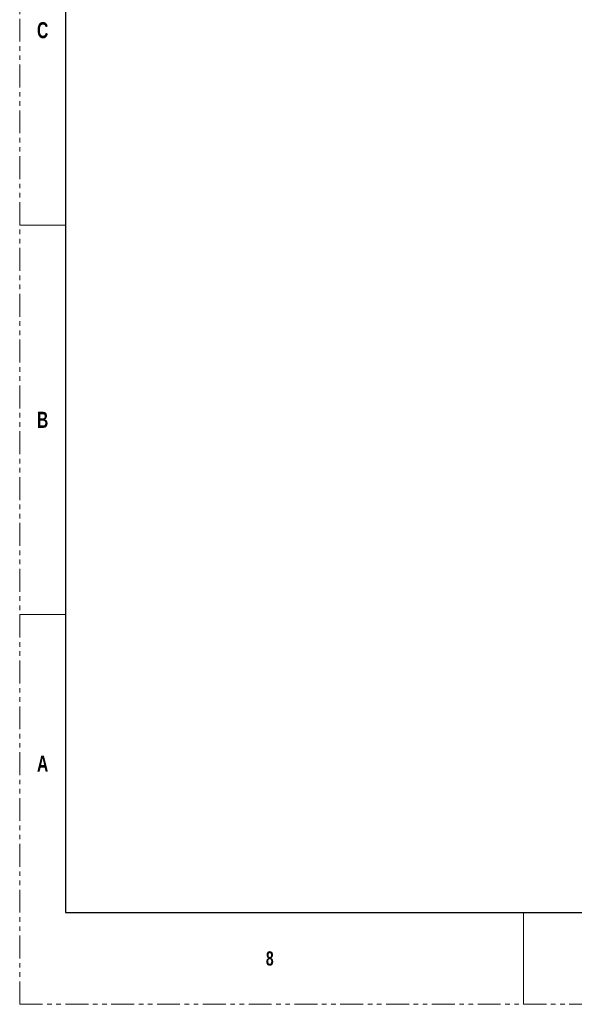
# Model space of a CAD drawing. Header units: millimetres. Extents: x 256 to 1374, y 313 to 1176.
# Tile 1 of 212: x 256 to 410, y 313 to 586. Entities that reach past the tile are written whole.
import ezdxf

# ---------------------------------------------------------------- set-up
doc = ezdxf.new("R2010")
doc.units = ezdxf.units.MM
doc.linetypes.add('PHANTOM', pattern=[12.7, 6.35, -1.27, 1.27, -1.27, 1.27, -1.27])
doc.styles.add('SLDTEXTSTYLE1', font='GOTHICB.TTF', dxfattribs={"width": 0.7304})

msp = doc.modelspace()

# ---------------------------------------------------------------- linework, layer by layer
at = {"color": 7, "linetype": 'PHANTOM', "lineweight": 0}
for q in [(255.9306, 1176.3499), (1373.5306, 312.7499)]:
    msp.add_line((255.9306, 312.7499), q, dxfattribs=at)
at = {"color": 7, "linetype": 'Continuous', "lineweight": 30}
for p, q in [((268.6306, 1150.9499), (268.6306, 338.1499)), ((268.6306, 338.1499), (1360.8306, 338.1499))]:
    msp.add_line(p, q, dxfattribs=at)
at = {"color": 7, "linetype": 'Continuous', "lineweight": 0}
for p, q in [((255.9306, 528.6499), (268.6306, 528.6499)), ((255.9306, 420.6999), (268.6306, 420.6999)), ((395.6306, 338.1499), (395.6306, 312.7499))]:
    msp.add_line(p, q, dxfattribs=at)

# ---------------------------------------------------------------- texts
at = {"color": 7, "linetype": 'Continuous', "lineweight": 0, "attachment_point": 1, "style": 'SLDTEXTSTYLE1'}
for s, insert, char_height in [('C', (260.7249, 584.8455), 4.445), ('B', (260.7249, 476.8955), 4.445), ('A', (260.7249, 381.6455), 4.445), ('8', (324.1931, 327.4326), 3.9688)]:
    msp.add_mtext(s, dxfattribs=dict(at, insert=insert, char_height=char_height))

doc.saveas('drawing.dxf')
